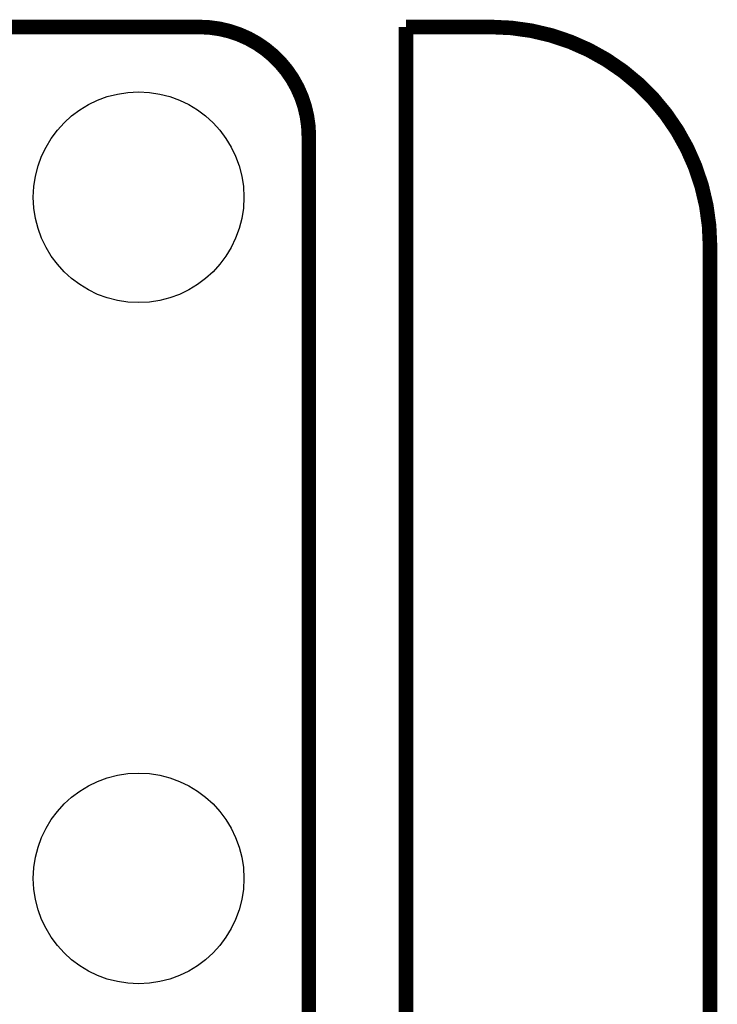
# Model space of a CAD drawing. Extents: x -1.3 to 24.2, y -3.9 to 39.2.
# Tile 27 of 27: x 16.9 to 24.2, y 28.9 to 39.2. Entities that reach past the tile are written whole.
import ezdxf

# ---------------------------------------------------------------- set-up
doc = ezdxf.new("R2010")
doc.units = 0
doc.layers.get('0').update_dxf_attribs({"linetype": 'CONTINUOUS'})
doc.layers.add('IR_SENSE_7_V100_GKO', color=5, linetype='CONTINUOUS')
doc.layers.add('IR_SENSE_7_V100_GTS', color=12, linetype='CONTINUOUS')

# ---------------------------------------------------------------- blocks, each defined once
blk = doc.blocks.new('ROUND_5')
blk.add_circle((0, 0), 1.1)

msp = doc.modelspace()

# ---------------------------------------------------------------- linework, layer by layer
at = {"layer": 'IR_SENSE_7_V100_GKO', "const_width": 0.1524}
for points in [[(9.33196, 39.116), (18.796, 39.116)], [(20.955, 39.116), (21.844, 39.116)], [(20.955, 24.80056), (20.955, 39.116)], [(19.939, 26.924), (19.939, 37.973)], [(24.13, -1.27), (24.13, 36.83)]]:
    msp.add_lwpolyline(points, dxfattribs=at)
for points in [[(19.939, 37.973, 0.4142136), (18.796, 39.116)], [(24.13, 36.83, 0.4142136), (21.844, 39.116)]]:
    msp.add_lwpolyline(points, format="xyb", dxfattribs=at)

# ---------------------------------------------------------------- block references
at = {"layer": 'IR_SENSE_7_V100_GTS'}
for p in [(18.161, 37.338), (18.161, 30.226)]:
    msp.add_blockref('ROUND_5', p, dxfattribs=at)

doc.saveas('drawing.dxf')
